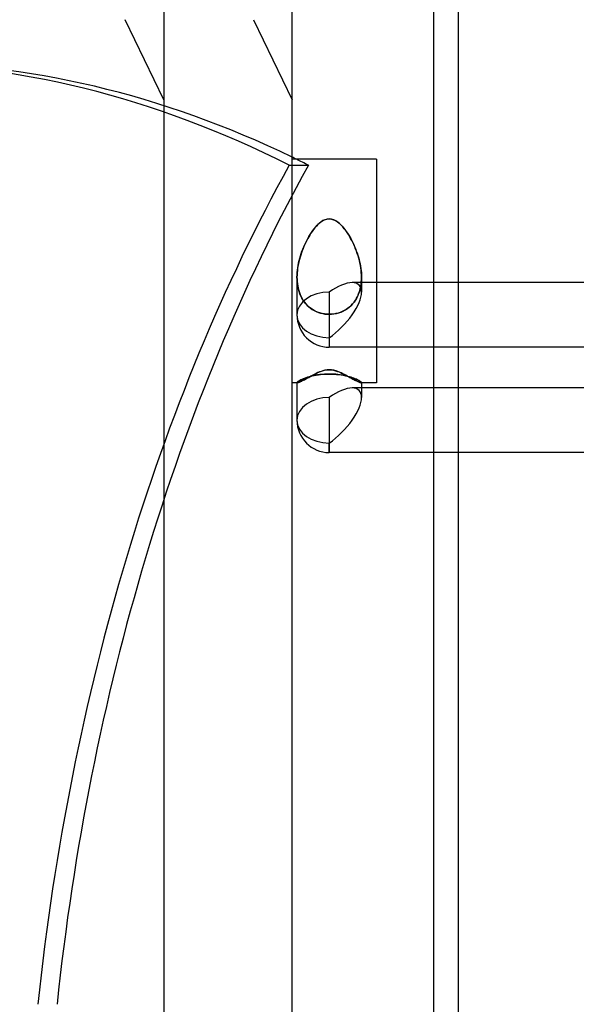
# Model space of a CAD drawing. Header units: millimetres. Extents: x -102 to 110, y -250 to 250.
# Tile 18 of 23: x -25 to 27, y 108 to 200. Entities that reach past the tile are written whole.
import ezdxf

# ---------------------------------------------------------------- set-up
doc = ezdxf.new("R2010")
doc.units = ezdxf.units.MM
doc.layers.add('HIDDEN', color=7, linetype='Continuous')
doc.layers.add('THICK', color=7, linetype='Continuous')

msp = doc.modelspace()

# ---------------------------------------------------------------- linework, layer by layer
at = {"layer": 'HIDDEN'}
for p, q in [((-3.6, 200), (0, 192.5)), ((-3.6, 200), (0, 192.5)), ((-0.264, 186.407), (1.528, 186.407)), ((2.853, 181.202), (3.051, 181.303)), ((3.077, 181.314), (2.889, 181.223)), ((3.051, 181.303), (3.263, 181.371)), ((3.277, 181.374), (3.077, 181.314)), ((3.263, 181.371), (3.48, 181.394)), ((3.48, 181.394), (3.277, 181.374)), ((3.48, 181.394), (3.683, 181.374)), ((3.697, 181.371), (3.48, 181.394)), ((3.683, 181.374), (3.883, 181.314)), ((3.909, 181.303), (3.697, 181.371)), ((3.883, 181.314), (4.071, 181.223)), ((4.107, 181.202), (3.909, 181.303)), ((2.011, 180.39), (1.888, 180.221)), ((1.936, 180.289), (2.071, 180.467)), ((2.141, 180.553), (2.011, 180.39)), ((2.071, 180.467), (2.213, 180.638)), ((2.277, 180.709), (2.141, 180.553)), ((2.213, 180.638), (2.361, 180.799)), ((2.418, 180.856), (2.277, 180.709)), ((2.361, 180.799), (2.515, 180.948)), ((2.565, 180.991), (2.418, 180.856)), ((2.515, 180.948), (2.676, 181.081)), ((2.717, 181.112), (2.565, 180.991)), ((2.676, 181.081), (2.853, 181.202)), ((2.889, 181.223), (2.717, 181.112)), ((4.071, 181.223), (4.243, 181.112)), ((4.284, 181.081), (4.107, 181.202)), ((4.243, 181.112), (4.395, 180.991)), ((4.445, 180.948), (4.284, 181.081)), ((4.395, 180.991), (4.542, 180.856)), ((4.599, 180.799), (4.445, 180.948)), ((4.542, 180.856), (4.683, 180.709)), ((4.747, 180.638), (4.599, 180.799)), ((4.683, 180.709), (4.819, 180.553)), ((4.889, 180.467), (4.747, 180.638)), ((4.819, 180.553), (4.949, 180.39)), ((5.024, 180.289), (4.889, 180.467)), ((4.949, 180.39), (5.072, 180.221)), ((1.465, 179.542), (1.371, 179.365)), ((1.378, 179.377), (1.478, 179.565)), ((1.562, 179.713), (1.465, 179.542)), ((1.478, 179.565), (1.582, 179.746)), ((1.663, 179.881), (1.562, 179.713)), ((1.582, 179.746), (1.691, 179.926)), ((1.772, 180.051), (1.663, 179.881)), ((1.691, 179.926), (1.81, 180.108)), ((1.888, 180.221), (1.772, 180.051)), ((1.81, 180.108), (1.936, 180.289)), ((5.15, 180.108), (5.024, 180.289)), ((5.072, 180.221), (5.188, 180.051)), ((5.269, 179.926), (5.15, 180.108)), ((5.188, 180.051), (5.297, 179.881)), ((5.378, 179.746), (5.269, 179.926)), ((5.297, 179.881), (5.398, 179.713)), ((5.482, 179.565), (5.378, 179.746)), ((5.398, 179.713), (5.495, 179.542)), ((5.582, 179.377), (5.482, 179.565)), ((5.495, 179.542), (5.589, 179.365)), ((0.93, 178.361), (1.011, 178.573)), ((1.026, 178.612), (0.95, 178.414)), ((1.011, 178.573), (1.096, 178.781)), ((1.107, 178.806), (1.026, 178.612)), ((1.096, 178.781), (1.186, 178.985)), ((1.192, 178.997), (1.107, 178.806)), ((1.186, 178.985), (1.28, 179.183)), ((1.28, 179.183), (1.192, 178.997)), ((1.28, 179.183), (1.378, 179.377)), ((1.371, 179.365), (1.28, 179.183)), ((5.68, 179.183), (5.582, 179.377)), ((5.589, 179.365), (5.68, 179.183)), ((5.68, 179.183), (5.768, 178.997)), ((5.774, 178.985), (5.68, 179.183)), ((5.768, 178.997), (5.853, 178.806)), ((5.864, 178.781), (5.774, 178.985)), ((5.853, 178.806), (5.934, 178.612)), ((5.949, 178.573), (5.864, 178.781)), ((5.934, 178.612), (6.01, 178.414)), ((6.03, 178.361), (5.949, 178.573)), ((0.691, 177.598), (0.64, 177.39)), ((0.663, 177.488), (0.721, 177.709)), ((0.748, 177.805), (0.691, 177.598)), ((0.721, 177.709), (0.785, 177.929)), ((0.81, 178.01), (0.748, 177.805)), ((0.785, 177.929), (0.854, 178.146)), ((0.877, 178.214), (0.81, 178.01)), ((0.854, 178.146), (0.93, 178.361)), ((0.95, 178.414), (0.877, 178.214)), ((6.01, 178.414), (6.083, 178.214)), ((6.106, 178.146), (6.03, 178.361)), ((6.083, 178.214), (6.15, 178.01)), ((6.175, 177.929), (6.106, 178.146)), ((6.15, 178.01), (6.212, 177.805)), ((6.239, 177.709), (6.175, 177.929)), ((6.212, 177.805), (6.269, 177.598)), ((6.297, 177.488), (6.239, 177.709)), ((6.269, 177.598), (6.32, 177.39)), ((0.523, 176.764), (0.498, 176.557)), ((0.502, 176.599), (0.531, 176.82)), ((0.556, 176.973), (0.523, 176.764)), ((0.531, 176.82), (0.568, 177.043)), ((0.595, 177.182), (0.556, 176.973)), ((0.568, 177.043), (0.612, 177.266)), ((0.64, 177.39), (0.595, 177.182)), ((0.612, 177.266), (0.663, 177.488)), ((6.348, 177.266), (6.297, 177.488)), ((6.32, 177.39), (6.365, 177.182)), ((6.392, 177.043), (6.348, 177.266)), ((6.365, 177.182), (6.404, 176.973)), ((6.429, 176.82), (6.392, 177.043)), ((6.404, 176.973), (6.437, 176.764)), ((6.458, 176.599), (6.429, 176.82)), ((6.437, 176.764), (6.462, 176.557)), ((0.464, 175.944), (0.469, 176.16)), ((0.468, 176.146), (0.464, 175.943)), ((0.468, 175.723), (0.464, 175.944)), ((0.464, 175.943), (0.468, 175.741)), ((0.464, 175.936), (0.464, 172.415)), ((0.464, 175.936), (0.464, 172.415)), ((0.479, 176.35), (0.468, 176.146)), ((0.468, 175.741), (0.479, 175.535)), ((0.482, 175.499), (0.468, 175.723)), ((0.469, 176.16), (0.481, 176.378)), ((0.498, 176.557), (0.479, 176.35)), ((0.481, 176.378), (0.502, 176.599)), ((6.479, 176.378), (6.458, 176.599)), ((6.462, 176.557), (6.481, 176.35)), ((6.478, 175.499), (6.492, 175.723)), ((6.491, 176.16), (6.479, 176.378)), ((6.481, 176.35), (6.492, 176.146)), ((6.492, 175.741), (6.481, 175.535)), ((6.496, 175.944), (6.491, 176.16)), ((6.492, 176.146), (6.496, 175.943)), ((6.492, 175.723), (6.496, 175.944)), ((6.496, 175.943), (6.492, 175.741)), ((6.496, 175.936), (6.496, 174.548)), ((6.496, 175.936), (6.496, 174.548)), ((0.479, 175.535), (0.5, 175.327)), ((0.507, 175.273), (0.482, 175.499)), ((0.5, 175.327), (0.531, 175.12)), ((0.544, 175.048), (0.507, 175.273)), ((0.531, 175.12), (0.572, 174.913)), ((0.593, 174.824), (0.544, 175.048)), ((0.572, 174.913), (0.624, 174.708)), ((0.655, 174.604), (0.593, 174.824)), ((7.888, 175.431), (5.613, 175.431)), ((6.305, 174.604), (6.367, 174.824)), ((6.388, 174.913), (6.336, 174.708)), ((6.367, 174.824), (6.416, 175.048)), ((6.429, 175.12), (6.388, 174.913)), ((6.416, 175.048), (6.453, 175.273)), ((6.46, 175.327), (6.429, 175.12)), ((6.453, 175.273), (6.478, 175.499)), ((6.481, 175.535), (6.46, 175.327)), ((13.24, 175.431), (13.24, 169.399)), ((15.56, 169.399), (15.56, 175.431)), ((0.624, 174.708), (0.686, 174.508)), ((0.73, 174.389), (0.655, 174.604)), ((0.686, 174.508), (0.76, 174.313)), ((0.818, 174.18), (0.73, 174.389)), ((0.76, 174.313), (0.845, 174.123)), ((0.919, 173.98), (0.818, 174.18)), ((0.845, 174.123), (0.941, 173.941)), ((1.032, 173.79), (0.919, 173.98)), ((0.941, 173.941), (1.047, 173.767)), ((3.48, 174.548), (3.48, 169.399)), ((3.48, 174.548), (3.48, 169.399)), ((6.019, 173.941), (5.913, 173.767)), ((5.928, 173.79), (6.041, 173.98)), ((6.115, 174.123), (6.019, 173.941)), ((6.041, 173.98), (6.142, 174.18)), ((6.2, 174.313), (6.115, 174.123)), ((6.142, 174.18), (6.23, 174.389)), ((6.274, 174.508), (6.2, 174.313)), ((6.23, 174.389), (6.305, 174.604)), ((6.336, 174.708), (6.274, 174.508)), ((1.158, 173.61), (1.032, 173.79)), ((1.047, 173.767), (1.164, 173.603)), ((1.295, 173.442), (1.158, 173.61)), ((1.164, 173.603), (1.29, 173.448)), ((1.29, 173.448), (1.425, 173.304)), ((1.443, 173.286), (1.295, 173.442)), ((1.425, 173.304), (1.57, 173.169)), ((1.604, 173.141), (1.443, 173.286)), ((1.57, 173.169), (1.728, 173.042)), ((1.779, 173.006), (1.604, 173.141)), ((1.728, 173.042), (1.898, 172.925)), ((1.967, 172.883), (1.779, 173.006)), ((4.993, 172.883), (5.181, 173.006)), ((5.232, 173.042), (5.062, 172.925)), ((5.181, 173.006), (5.356, 173.141)), ((5.39, 173.169), (5.232, 173.042)), ((5.356, 173.141), (5.517, 173.286)), ((5.535, 173.304), (5.39, 173.169)), ((5.517, 173.286), (5.665, 173.442)), ((5.67, 173.448), (5.535, 173.304)), ((5.665, 173.442), (5.802, 173.61)), ((5.796, 173.603), (5.67, 173.448)), ((5.913, 173.767), (5.796, 173.603)), ((5.802, 173.61), (5.928, 173.79)), ((1.898, 172.925), (2.077, 172.82)), ((2.166, 172.774), (1.967, 172.883)), ((2.077, 172.82), (2.265, 172.727)), ((2.375, 172.681), (2.166, 172.774)), ((2.265, 172.727), (2.461, 172.648)), ((2.591, 172.604), (2.375, 172.681)), ((2.461, 172.648), (2.661, 172.584)), ((2.812, 172.545), (2.591, 172.604)), ((2.661, 172.584), (2.866, 172.533)), ((3.036, 172.503), (2.812, 172.545)), ((2.866, 172.533), (3.071, 172.498)), ((3.259, 172.478), (3.036, 172.503)), ((3.071, 172.498), (3.277, 172.477)), ((3.48, 172.47), (3.259, 172.478)), ((3.277, 172.477), (3.48, 172.47)), ((3.48, 172.47), (3.701, 172.478)), ((3.683, 172.477), (3.48, 172.47)), ((3.889, 172.498), (3.683, 172.477)), ((3.701, 172.478), (3.924, 172.503)), ((4.094, 172.533), (3.889, 172.498)), ((3.924, 172.503), (4.148, 172.545)), ((4.299, 172.584), (4.094, 172.533)), ((4.148, 172.545), (4.369, 172.604)), ((4.499, 172.648), (4.299, 172.584)), ((4.369, 172.604), (4.585, 172.681)), ((4.695, 172.727), (4.499, 172.648)), ((4.585, 172.681), (4.794, 172.774)), ((4.883, 172.82), (4.695, 172.727)), ((4.794, 172.774), (4.993, 172.883)), ((5.062, 172.925), (4.883, 172.82)), ((7.888, 169.399), (3.48, 169.399)), ((1.295, 166.54), (1.158, 166.489)), ((1.164, 166.491), (1.29, 166.538)), ((1.29, 166.538), (1.425, 166.583)), ((1.443, 166.589), (1.295, 166.54)), ((1.362, 166.467), (1.463, 166.523)), ((1.425, 166.583), (1.57, 166.628)), ((1.604, 166.637), (1.443, 166.589)), ((1.463, 166.523), (1.567, 166.581)), ((1.567, 166.581), (1.677, 166.641)), ((1.57, 166.628), (1.728, 166.672)), ((1.779, 166.685), (1.604, 166.637)), ((1.677, 166.641), (1.796, 166.706)), ((1.728, 166.672), (1.898, 166.714)), ((1.967, 166.729), (1.779, 166.685)), ((1.796, 166.706), (1.923, 166.775)), ((1.898, 166.714), (2.077, 166.753)), ((1.923, 166.775), (2.058, 166.846)), ((2.166, 166.77), (1.967, 166.729)), ((2.058, 166.846), (2.201, 166.919)), ((2.077, 166.753), (2.265, 166.788)), ((2.375, 166.807), (2.166, 166.77)), ((2.201, 166.919), (2.35, 166.99)), ((2.265, 166.788), (2.461, 166.82)), ((2.35, 166.99), (2.506, 167.06)), ((2.591, 166.837), (2.375, 166.807)), ((2.461, 166.82), (2.661, 166.846)), ((2.506, 167.06), (2.668, 167.124)), ((2.812, 166.861), (2.591, 166.837)), ((2.661, 166.846), (2.866, 166.866)), ((2.668, 167.124), (2.846, 167.185)), ((3.036, 166.879), (2.812, 166.861)), ((2.846, 167.185), (3.046, 167.238)), ((2.866, 166.866), (3.071, 166.881)), ((3.259, 166.889), (3.036, 166.879)), ((3.046, 167.238), (3.261, 167.273)), ((3.071, 166.881), (3.277, 166.89)), ((3.48, 166.893), (3.259, 166.889)), ((3.261, 167.273), (3.48, 167.286)), ((3.277, 166.89), (3.48, 166.893)), ((3.48, 167.286), (3.684, 167.275)), ((3.48, 166.893), (3.701, 166.889)), ((3.683, 166.89), (3.48, 166.893)), ((3.888, 166.881), (3.683, 166.89)), ((3.684, 167.275), (3.885, 167.244)), ((3.701, 166.889), (3.924, 166.879)), ((3.885, 167.244), (4.074, 167.197)), ((4.094, 166.866), (3.888, 166.881)), ((3.924, 166.879), (4.148, 166.861)), ((4.074, 167.197), (4.245, 167.141)), ((4.298, 166.846), (4.094, 166.866)), ((4.148, 166.861), (4.369, 166.837)), ((4.245, 167.141), (4.399, 167.083)), ((4.498, 166.82), (4.298, 166.846)), ((4.369, 166.837), (4.585, 166.807)), ((4.399, 167.083), (4.546, 167.02)), ((4.693, 166.789), (4.498, 166.82)), ((4.546, 167.02), (4.688, 166.953)), ((4.585, 166.807), (4.794, 166.77)), ((4.688, 166.953), (4.824, 166.886)), ((4.881, 166.753), (4.693, 166.789)), ((4.794, 166.77), (4.993, 166.729)), ((4.824, 166.886), (4.954, 166.819)), ((5.06, 166.714), (4.881, 166.753)), ((4.954, 166.819), (5.078, 166.753)), ((4.993, 166.729), (5.181, 166.685)), ((5.23, 166.672), (5.06, 166.714)), ((5.078, 166.753), (5.194, 166.69)), ((5.181, 166.685), (5.356, 166.637)), ((5.194, 166.69), (5.303, 166.63)), ((5.388, 166.628), (5.23, 166.672)), ((5.303, 166.63), (5.404, 166.574)), ((5.356, 166.637), (5.517, 166.589)), ((5.533, 166.584), (5.388, 166.628)), ((5.404, 166.574), (5.501, 166.521)), ((5.501, 166.521), (5.595, 166.469)), ((5.517, 166.589), (5.665, 166.54)), ((5.668, 166.538), (5.533, 166.584)), ((5.665, 166.54), (5.802, 166.489)), ((5.794, 166.492), (5.668, 166.538)), ((0.468, 166.107), (0.464, 166.092)), ((0.464, 166.092), (0.468, 166.105)), ((0.464, 166.093), (0.464, 166.076)), ((0.464, 166.092), (0.465, 166.087)), ((0.465, 166.087), (0.464, 166.092)), ((0.465, 166.087), (0.468, 166.083)), ((0.468, 166.083), (0.465, 166.087)), ((0.482, 166.126), (0.468, 166.107)), ((0.468, 166.105), (0.479, 166.123)), ((0.468, 166.083), (0.472, 166.08)), ((0.472, 166.08), (0.468, 166.083)), ((0.472, 166.08), (0.478, 166.078)), ((0.478, 166.078), (0.472, 166.08)), ((0.478, 166.078), (0.486, 166.077)), ((0.486, 166.077), (0.478, 166.078)), ((0.479, 166.123), (0.5, 166.144)), ((0.507, 166.151), (0.482, 166.126)), ((0.486, 166.077), (0.495, 166.077)), ((0.495, 166.077), (0.486, 166.077)), ((0.495, 166.077), (0.522, 166.079)), ((0.5, 166.144), (0.531, 166.17)), ((0.544, 166.18), (0.507, 166.151)), ((0.522, 166.079), (0.557, 166.087)), ((0.531, 166.17), (0.572, 166.2)), ((0.593, 166.215), (0.544, 166.18)), ((0.557, 166.087), (0.599, 166.099)), ((0.572, 166.2), (0.624, 166.234)), ((0.655, 166.253), (0.593, 166.215)), ((0.599, 166.099), (0.649, 166.116)), ((0.624, 166.234), (0.686, 166.271)), ((0.649, 166.116), (0.705, 166.139)), ((0.73, 166.296), (0.655, 166.253)), ((0.686, 166.271), (0.76, 166.312)), ((0.705, 166.139), (0.768, 166.165)), ((0.818, 166.341), (0.73, 166.296)), ((0.76, 166.312), (0.845, 166.355)), ((0.768, 166.165), (0.838, 166.197)), ((0.919, 166.389), (0.818, 166.341)), ((0.838, 166.197), (0.913, 166.232)), ((0.845, 166.355), (0.941, 166.399)), ((0.913, 166.232), (0.993, 166.272)), ((1.032, 166.439), (0.919, 166.389)), ((0.941, 166.399), (1.047, 166.445)), ((0.993, 166.272), (1.079, 166.316)), ((1.158, 166.489), (1.032, 166.439)), ((1.047, 166.445), (1.164, 166.491)), ((1.079, 166.316), (1.169, 166.363)), ((1.169, 166.363), (1.263, 166.414)), ((1.263, 166.414), (1.362, 166.467)), ((5.595, 166.469), (5.687, 166.419)), ((5.687, 166.419), (5.775, 166.372)), ((5.775, 166.372), (5.86, 166.327)), ((5.911, 166.446), (5.794, 166.492)), ((5.802, 166.489), (5.928, 166.439)), ((5.86, 166.327), (5.941, 166.285)), ((6.018, 166.4), (5.911, 166.446)), ((5.928, 166.439), (6.041, 166.389)), ((5.941, 166.285), (6.017, 166.247)), ((6.017, 166.247), (6.089, 166.212)), ((6.113, 166.355), (6.018, 166.4)), ((6.041, 166.389), (6.142, 166.341)), ((6.089, 166.212), (6.157, 166.181)), ((6.198, 166.313), (6.113, 166.355)), ((6.142, 166.341), (6.23, 166.296)), ((6.157, 166.181), (6.219, 166.154)), ((6.272, 166.272), (6.198, 166.313)), ((6.219, 166.154), (6.275, 166.13)), ((6.23, 166.296), (6.305, 166.253)), ((6.335, 166.235), (6.272, 166.272)), ((6.275, 166.13), (6.326, 166.111)), ((6.305, 166.253), (6.367, 166.215)), ((6.326, 166.111), (6.371, 166.096)), ((6.387, 166.201), (6.335, 166.235)), ((6.367, 166.215), (6.416, 166.18)), ((6.371, 166.096), (6.409, 166.085)), ((6.428, 166.171), (6.387, 166.201)), ((6.409, 166.085), (6.44, 166.079)), ((6.416, 166.18), (6.453, 166.151)), ((6.459, 166.145), (6.428, 166.171)), ((6.44, 166.079), (6.465, 166.077)), ((6.453, 166.151), (6.478, 166.126)), ((6.48, 166.123), (6.459, 166.145)), ((6.474, 166.077), (6.465, 166.077)), ((6.465, 166.077), (6.474, 166.077)), ((6.482, 166.078), (6.474, 166.077)), ((6.474, 166.077), (6.482, 166.078)), ((6.478, 166.126), (6.492, 166.107)), ((6.492, 166.106), (6.48, 166.123)), ((6.488, 166.08), (6.482, 166.078)), ((6.482, 166.078), (6.488, 166.08)), ((6.492, 166.083), (6.488, 166.08)), ((6.488, 166.08), (6.492, 166.083)), ((6.492, 166.107), (6.496, 166.092)), ((6.496, 166.093), (6.492, 166.106)), ((6.495, 166.087), (6.492, 166.083)), ((6.492, 166.083), (6.495, 166.087)), ((6.496, 166.092), (6.495, 166.087)), ((6.495, 166.087), (6.496, 166.092)), ((6.496, 166.093), (6.496, 166.076)), ((3.48, 164.705), (3.48, 159.556)), ((3.48, 164.705), (3.48, 159.556)), ((6.496, 165.588), (5.613, 165.588)), ((13.24, 165.588), (13.24, 159.556)), ((15.56, 159.556), (15.56, 165.588))]:
    msp.add_line(p, q, dxfattribs=at)
msp.add_arc((3.48, 172.415), 3.016, 179.99985, 270.00002, dxfattribs=at)
msp.add_arc((3.48, 172.415), 3.016, 179.99985, 270.00002, dxfattribs=at)
for centre, major_axis, ratio, start_param, end_param in [((-39.196, 0), (0, -196), 0.642788, 2.827433, 3.141593), ((-37.404, 0), (0, 196), 0.642788, -0.301431, 0), ((-37.404, 0), (0, 196), 0.642788, -0.314159, -0.304958), ((77.72, 82.095), (0, -160), 0.642788, -2.280953, -1.73342), ((79.512, 82.095), (0, -160), 0.642788, -2.280953, -1.73342), ((3.48, 172.415), (-2.786, -2.786), 0.414214, -2.748894, -1.963495), ((3.48, 172.415), (-2.786, -2.786), 0.414214, -2.748894, -1.963495), ((3.48, 172.415), (-2.786, -2.786), 0.414214, 2.748894, 3.534292), ((3.48, 172.415), (-2.786, -2.786), 0.414214, 2.748894, 3.534292), ((3.48, 172.415), (-3.016, 0), 0.707107, -1.570796, 0), ((3.48, 172.415), (-3.016, 0), 0.707107, -1.570796, 0), ((3.48, 172.415), (-2.786, -2.786), 0.414214, 1.178097, 2.748894), ((3.48, 172.415), (-2.786, -2.786), 0.414214, 1.178097, 2.748894), ((3.48, 172.415), (-3.016, 0), 0.707107, 0, 1.570796), ((3.48, 172.415), (-3.016, 0), 0.707107, 0, 1.570796), ((3.48, 162.572), (-3.016, 0), 0.707107, -1.570796, 0), ((3.48, 162.572), (-3.016, 0), 0.707107, -1.570796, 0), ((3.48, 162.572), (-2.786, -2.786), 0.414214, -2.748894, -1.963495), ((3.48, 162.572), (-2.786, -2.786), 0.414214, -2.748894, -1.963495), ((3.48, 162.572), (-2.786, -2.786), 0.414214, 1.178097, 2.748894), ((3.48, 162.572), (-2.786, -2.786), 0.414214, 2.748894, 3.534292), ((3.48, 162.572), (-2.786, -2.786), 0.414214, 2.748894, 3.534292), ((3.48, 162.572), (-3.016, 0), 0.707107, 0, 1.570796)]:
    msp.add_ellipse(centre, major_axis=major_axis, ratio=ratio, start_param=start_param, end_param=end_param, dxfattribs=at)
at = {"layer": 'THICK'}
for p, q in [((-12, 240), (-12, -240)), ((0, -240), (0, 240)), ((13.24, 231.997), (13.24, 175.431)), ((15.56, 175.431), (15.56, 231.997)), ((-12, 192.5), (-15.6, 200)), ((7.888, 186.956), (0, 186.956)), ((7.888, 186.956), (7.888, 169.134)), ((76.984, 175.431), (7.888, 175.431)), ((74.851, 169.399), (7.888, 169.399)), ((13.24, 169.399), (13.24, 165.588)), ((15.56, 165.588), (15.56, 169.399)), ((7.888, 169.134), (7.888, 166.076)), ((1.459, 166.521), (1.365, 166.469)), ((1.556, 166.575), (1.459, 166.521)), ((1.657, 166.63), (1.556, 166.575)), ((1.766, 166.69), (1.657, 166.63)), ((1.882, 166.753), (1.766, 166.69)), ((2.006, 166.819), (1.882, 166.753)), ((2.136, 166.886), (2.006, 166.819)), ((2.272, 166.953), (2.136, 166.886)), ((2.414, 167.02), (2.272, 166.953)), ((2.561, 167.083), (2.414, 167.02)), ((2.715, 167.141), (2.561, 167.083)), ((2.886, 167.197), (2.715, 167.141)), ((3.075, 167.244), (2.886, 167.197)), ((3.276, 167.275), (3.075, 167.244)), ((3.48, 167.286), (3.276, 167.275)), ((3.699, 167.273), (3.48, 167.286)), ((3.914, 167.238), (3.699, 167.273)), ((4.114, 167.185), (3.914, 167.238)), ((4.292, 167.124), (4.114, 167.185)), ((4.454, 167.06), (4.292, 167.124)), ((4.61, 166.99), (4.454, 167.06)), ((4.759, 166.919), (4.61, 166.99)), ((4.902, 166.846), (4.759, 166.919)), ((5.037, 166.775), (4.902, 166.846)), ((5.165, 166.706), (5.037, 166.775)), ((5.283, 166.641), (5.165, 166.706)), ((5.393, 166.581), (5.283, 166.641)), ((5.497, 166.523), (5.393, 166.581)), ((5.599, 166.467), (5.497, 166.523)), ((0.494, 166.076), (0, 166.076)), ((0.464, 166.076), (0.464, 162.572)), ((0.52, 166.079), (0.495, 166.077)), ((0.551, 166.085), (0.52, 166.079)), ((0.59, 166.096), (0.551, 166.085)), ((0.634, 166.111), (0.59, 166.096)), ((0.685, 166.13), (0.634, 166.111)), ((0.742, 166.154), (0.685, 166.13)), ((0.804, 166.181), (0.742, 166.154)), ((0.871, 166.212), (0.804, 166.181)), ((0.943, 166.247), (0.871, 166.212)), ((1.02, 166.286), (0.943, 166.247)), ((1.1, 166.327), (1.02, 166.286)), ((1.185, 166.372), (1.1, 166.327)), ((1.273, 166.419), (1.185, 166.372)), ((1.365, 166.469), (1.273, 166.419)), ((5.697, 166.414), (5.599, 166.467)), ((5.791, 166.363), (5.697, 166.414)), ((5.881, 166.316), (5.791, 166.363)), ((5.967, 166.272), (5.881, 166.316)), ((6.047, 166.232), (5.967, 166.272)), ((6.122, 166.197), (6.047, 166.232)), ((6.192, 166.165), (6.122, 166.197)), ((6.255, 166.138), (6.192, 166.165)), ((6.312, 166.116), (6.255, 166.138)), ((6.361, 166.099), (6.312, 166.116)), ((6.404, 166.087), (6.361, 166.099)), ((6.438, 166.079), (6.404, 166.087)), ((6.465, 166.077), (6.438, 166.079)), ((7.888, 166.076), (6.467, 166.076)), ((6.496, 166.076), (6.496, 164.705)), ((76.984, 165.588), (6.496, 165.588)), ((3.48, 159.556), (3.48, 160.44)), ((74.851, 159.556), (3.48, 159.556)), ((13.24, 159.556), (13.24, 1.16)), ((15.56, 1.16), (15.56, 159.556))]:
    msp.add_line(p, q, dxfattribs=at)
msp.add_arc((3.48, 162.572), 3.016, 180.00015, 270.00002, dxfattribs=at)
for centre, major_axis, ratio, start_param, end_param in [((-37.404, 0), (0, 196), 0.642788, -0.304958, -0.301431), ((3.48, 162.572), (-2.786, -2.786), 0.414214, 1.178097, 2.748894), ((3.48, 162.572), (-3.016, 0), 0.707107, 0, 1.570796)]:
    msp.add_ellipse(centre, major_axis=major_axis, ratio=ratio, start_param=start_param, end_param=end_param, dxfattribs=at)

doc.saveas('drawing.dxf')
